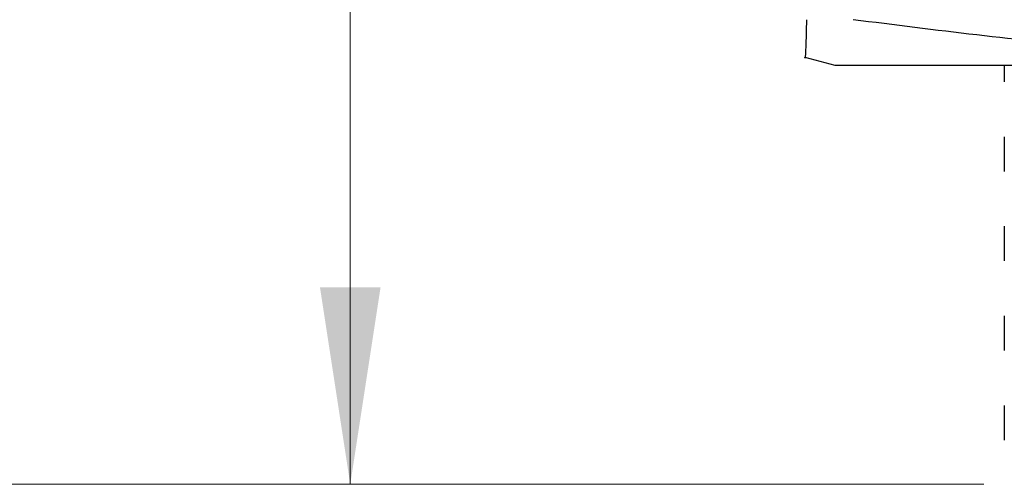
# Model space of a CAD drawing. Header units: millimetres. Extents: x 15 to 415, y 5 to 292.
# Tile 3 of 32: x 56 to 72, y 112 to 120. Entities that reach past the tile are written whole.
import ezdxf

# ---------------------------------------------------------------- set-up
doc = ezdxf.new("R2010")
doc.units = ezdxf.units.MM
doc.styles.add('SLDTEXTSTYLE0', font='TXT', dxfattribs={"width": 0.75})
doc.dimstyles.new('SLDDIMSTYLE1', dxfattribs={"dimtxt": 2.645833, "dimasz": 3.302, "dimexe": 0, "dimexo": 0.0625, "dimgap": 0.661458, "dimtad": 0, "dimtih": 1, "dimtoh": 1, "dimrnd": 1e-09, "dimzin": 4, "dimdsep": 46, "dimtxsty": 'SLDTEXTSTYLE0', "dimsah": 1, "dimcen": 0.09, "dimadec": 0, "dimazin": 1, "dimtfac": 1, "dimtofl": 0, "dimtmove": 0, "dimatfit": 3, "dimfxl": 1, "dimfrac": 2, "dimtolj": 1, "dimtzin": 12, "dimarcsym": 0})

# ---------------------------------------------------------------- blocks, each defined once
blk = doc.blocks.new('_D_10')
at = {"color": 7, "linetype": 'Continuous', "lineweight": 0}
for p, q in [((81.859, 165.051), (48.538, 165.051)), ((49.538, 165.051), (49.538, 135.1)), ((49.538, 112.051), (49.538, 130.897)), ((72.009, 112.051), (48.538, 112.051))]:
    blk.add_line(p, q, dxfattribs=at)
at = {"color": 7, "linetype": 'Continuous', "lineweight": 18}
for points in [[(49.538, 165.051), (49.03, 161.749), (50.046, 161.749)], [(49.538, 112.051), (50.046, 115.353), (49.03, 115.353)]]:
    blk.add_solid(points, dxfattribs=at)
at = {"color": 7, "linetype": 'Continuous', "lineweight": 18, "insert": (45.141, 134.307), "char_height": 2.6458, "attachment_point": 1, "style": 'SLDTEXTSTYLE0'}
blk.add_mtext('53.00', dxfattribs=at)
blk = doc.blocks.new('_D_11')
at = {"color": 7, "linetype": 'Continuous', "lineweight": 0}
for p, q in [((72.009, 155.051), (60.39, 155.051)), ((61.39, 155.051), (61.39, 134.847)), ((61.39, 112.051), (61.39, 130.643)), ((72.009, 112.051), (60.39, 112.051))]:
    blk.add_line(p, q, dxfattribs=at)
at = {"color": 7, "linetype": 'Continuous', "lineweight": 18}
for points in [[(61.39, 155.051), (60.882, 151.749), (61.898, 151.749)], [(61.39, 112.051), (61.898, 115.353), (60.882, 115.353)]]:
    blk.add_solid(points, dxfattribs=at)
at = {"color": 7, "linetype": 'Continuous', "lineweight": 18, "insert": (56.993, 134.054), "char_height": 2.6458, "attachment_point": 1, "style": 'SLDTEXTSTYLE0'}
blk.add_mtext('43.00', dxfattribs=at)

msp = doc.modelspace()

# ---------------------------------------------------------------- linework, layer by layer
at = {"color": 7, "linetype": 'Continuous', "lineweight": 25}
for p, q in [((69.008, 119.205), (69.509, 119.071)), ((69.509, 119.071), (71.878, 119.071)), ((71.878, 119.071), (104.509, 119.071)), ((72.351, 119.071), (72.351, 118.792)), ((72.351, 117.873), (72.351, 117.292)), ((72.351, 116.373), (72.351, 115.792)), ((72.351, 114.873), (72.351, 114.292)), ((72.351, 113.373), (72.351, 112.792))]:
    msp.add_line(p, q, dxfattribs=at)
for points, knots in [([(69.036, 119.834), (69.032, 119.669), (69.023, 119.338), (69.014, 119.151), (69.009, 119.208), (69.009, 119.209)], [0, 0, 0, 0, 0.493321, 0.986521, 1, 1, 1, 1]), ([(86.288, 119.834), (84.931, 119.661), (82.217, 119.315), (78.099, 119.151), (73.957, 119.308), (71.198, 119.659), (69.818, 119.834)], [0, 0, 0, 0, 0.247965, 0.495868, 0.747902, 1, 1, 1, 1])]:
    msp.add_open_spline(points, degree=3, knots=knots, dxfattribs=at)

# ---------------------------------------------------------------- dimensions: what is measured, and where the dimension line sits
at = {"color": 7, "linetype": 'Continuous', "lineweight": 18}
for base, p1, p2, picture, middle in [((49.538, 165.051), (73.009, 112.051), (82.859, 165.051), '_D_10', (49.538, 132.998)), ((61.39, 112.051), (73.009, 155.051), (73.009, 112.051), '_D_11', (61.39, 132.745))]:
    dim = msp.add_linear_dim(base=base, p1=p1, p2=p2, angle=90, dimstyle='SLDDIMSTYLE1', dxfattribs=at)
    dim.commit()
    dim.dimension.update_dxf_attribs({"geometry": picture, "text_midpoint": middle, "dimtype": 160})

doc.saveas('drawing.dxf')
